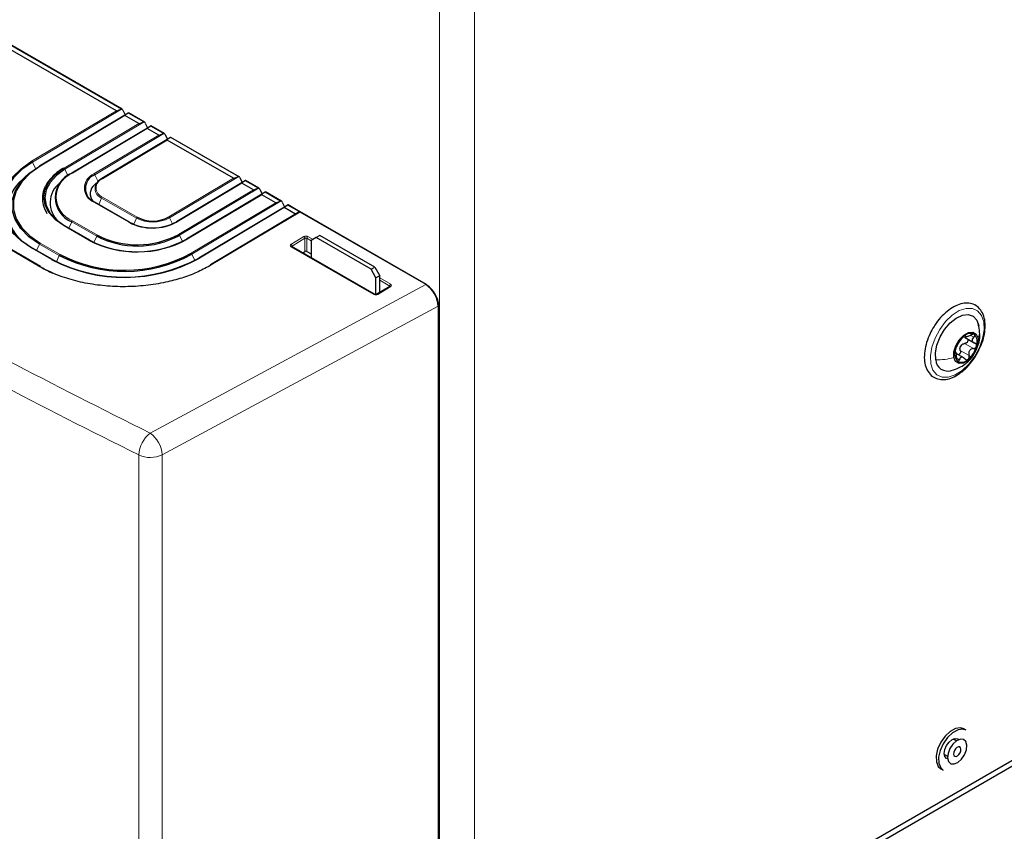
# Paper-space layout 'Blatt2' of a CAD drawing. Header units: millimetres. Extents: x 5 to 418, y 2 to 292.
# Tile 63 of 87: x 152 to 180, y 179 to 202. Entities that reach past the tile are written whole.
import ezdxf

# ---------------------------------------------------------------- set-up
doc = ezdxf.new("R2010")
doc.units = ezdxf.units.MM

psp = doc.layouts.new('Blatt2')

# ---------------------------------------------------------------- linework, layer by layer
at = {"color": 7, "linetype": 'Continuous', "lineweight": 18}
for p, q in [((163.973, 171.935), (163.973, 219.294)), ((164.963, 171.935), (164.963, 219.294)), ((154.936, 199.239), (150.823, 201.614)), ((152.398, 197.755), (154.802, 199.191)), ((154.951, 199.24), (152.421, 197.729)), ((155.042, 199.052), (152.639, 197.616)), ((155.573, 198.872), (155.137, 199.123)), ((153.318, 197.557), (155.438, 198.824)), ((155.587, 198.873), (153.34, 197.531)), ((156.138, 198.545), (155.774, 198.756)), ((155.679, 198.685), (153.558, 197.418)), ((154.166, 197.399), (156.004, 198.497)), ((156.153, 198.546), (154.189, 197.373)), ((158.26, 197.32), (156.339, 198.429)), ((156.245, 198.358), (154.406, 197.26)), ((152.509, 197.548), (152.421, 197.729)), ((152.633, 194.761), (148.249, 197.292)), ((153.179, 197.465), (153.318, 197.557)), ((153.429, 197.348), (153.34, 197.531)), ((154.282, 197.182), (154.189, 197.373)), ((158.274, 197.322), (156.31, 196.148)), ((156.287, 196.174), (158.125, 197.273)), ((158.366, 197.134), (156.528, 196.036)), ((158.826, 196.994), (158.461, 197.204)), ((154.406, 196.737), (155.396, 196.165)), ((156.57, 195.679), (158.691, 196.946)), ((158.84, 196.995), (156.593, 195.653)), ((158.932, 196.807), (156.811, 195.54)), ((159.462, 196.627), (159.026, 196.878)), ((155.156, 196.022), (154.166, 196.593)), ((154.384, 196.711), (154.301, 196.53)), ((155.374, 196.139), (154.384, 196.711)), ((156.924, 195.143), (159.328, 196.579)), ((159.476, 196.628), (156.947, 195.117)), ((159.996, 196.318), (159.663, 196.511)), ((159.568, 196.44), (157.164, 195.004)), ((160.012, 196.313), (157.495, 194.81)), ((163.582, 194.252), (160.012, 196.313)), ((154.025, 195.512), (153.318, 195.92)), ((153.536, 196.038), (153.452, 195.857)), ((154.243, 195.629), (153.536, 196.038)), ((153.558, 196.064), (154.265, 195.656)), ((155.374, 196.139), (155.294, 195.966)), ((156.31, 196.148), (156.393, 195.978)), ((154.243, 195.629), (154.161, 195.452)), ((156.593, 195.653), (156.678, 195.479)), ((159.758, 195.396), (160.126, 195.616)), ((160.239, 195.617), (160.383, 195.534)), ((152.617, 195.405), (152.533, 195.225)), ((153.182, 195.079), (152.617, 195.405)), ((152.639, 195.432), (153.205, 195.105)), ((160.155, 195.567), (159.787, 195.348)), ((159.787, 195.348), (159.787, 195.327)), ((160.155, 195.192), (160.155, 195.567)), ((160.332, 195.499), (160.211, 195.568)), ((160.211, 195.568), (160.211, 195.192)), ((152.964, 194.962), (152.399, 195.288)), ((153.182, 195.079), (153.1, 194.9)), ((156.947, 195.117), (157.032, 194.941)), ((162.106, 193.975), (159.758, 195.33)), ((155.762, 190.038), (163.582, 194.252)), ((162.276, 194.441), (162.587, 194.262)), ((162.559, 194.213), (162.276, 194.376)), ((162.587, 194.195), (162.219, 193.976)), ((162.559, 194.193), (162.559, 194.213)), ((163.935, 193.64), (156.102, 189.418)), ((163.935, 109.542), (163.935, 193.64)), ((163.948, 193.629), (163.948, 193.629)), ((163.948, 169.581), (163.948, 193.629)), ((178.876, 192.578), (179.124, 192.435)), ((178.888, 192.804), (178.901, 192.796)), ((179.05, 192.81), (179.135, 192.761)), ((178.753, 192.386), (179.001, 192.243)), ((178.646, 192.166), (178.726, 192.12)), ((155.442, 157.624), (155.442, 189.414)), ((156.102, 189.418), (156.102, 157.629))]:
    psp.add_line(p, q, dxfattribs=at)
at = {"color": 7, "linetype": 'Continuous', "lineweight": 25}
for p, q in [((154.962, 199.236), (150.821, 201.627)), ((154.802, 199.191), (150.828, 201.485)), ((155.14, 199.125), (152.619, 197.618)), ((154.985, 199.209), (155.05, 199.071)), ((155.438, 198.824), (155.042, 199.052)), ((155.598, 198.869), (155.149, 199.128)), ((155.777, 198.757), (153.538, 197.42)), ((155.622, 198.842), (155.687, 198.704)), ((156.164, 198.542), (155.785, 198.761)), ((156.342, 198.431), (154.386, 197.262)), ((156.004, 198.497), (155.679, 198.685)), ((156.187, 198.515), (156.253, 198.377)), ((158.285, 197.318), (156.351, 198.434)), ((158.125, 197.273), (156.245, 198.358)), ((152.653, 194.763), (148.269, 197.294)), ((152.253, 197.347), (152.139, 197.24)), ((158.309, 197.291), (158.374, 197.153)), ((153.309, 197.249), (153.194, 197.143)), ((154.294, 197.193), (154.179, 197.087)), ((158.464, 197.206), (156.508, 196.038)), ((158.691, 196.946), (158.366, 197.134)), ((158.851, 196.991), (158.472, 197.21)), ((159.029, 196.88), (156.791, 195.542)), ((158.874, 196.964), (158.94, 196.826)), ((159.328, 196.579), (158.932, 196.807)), ((159.487, 196.624), (159.038, 196.883)), ((155.177, 196.024), (154.187, 196.596)), ((159.666, 196.512), (157.144, 195.006)), ((159.511, 196.597), (159.576, 196.459)), ((160.006, 196.324), (159.675, 196.516)), ((160.012, 196.327), (157.475, 194.812)), ((159.889, 196.254), (159.568, 196.44)), ((163.602, 194.255), (160.012, 196.327)), ((154.045, 195.514), (153.338, 195.923)), ((160.579, 195.647), (160.473, 195.586)), ((162.135, 194.749), (160.579, 195.647)), ((160.473, 195.586), (160.332, 195.504)), ((160.332, 195.504), (160.332, 195.013)), ((162.029, 194.688), (160.473, 195.586)), ((152.985, 194.964), (152.419, 195.29)), ((162.126, 193.977), (159.779, 195.332)), ((160.09, 195.153), (160.155, 195.192)), ((160.211, 195.192), (160.332, 195.123)), ((162.029, 194.688), (162.135, 194.749)), ((162.17, 194.443), (162.029, 194.688)), ((162.135, 194.749), (162.276, 194.504)), ((162.276, 194.504), (162.17, 194.443)), ((162.276, 194.024), (162.276, 194.504)), ((162.17, 193.97), (162.17, 194.443)), ((163.613, 194.242), (163.61, 194.244)), ((162.567, 194.197), (162.199, 193.978)), ((163.948, 109.559), (163.948, 193.657)), ((163.958, 169.597), (163.958, 193.645)), ((179.293, 193.019), (179.25, 193.188)), ((178.873, 192.758), (179.147, 192.6)), ((178.876, 192.799), (178.925, 192.771)), ((178.857, 192.171), (178.639, 192.296)), ((164.963, 171.935), (188.213, 185.356)), ((164.963, 171.771), (188.213, 185.193)), ((178.923, 181.595), (178.852, 181.636)), ((178.643, 181.291), (178.551, 181.345)), ((178.301, 180.912), (178.393, 180.858)), ((178.199, 180.505), (178.27, 180.464))]:
    psp.add_line(p, q, dxfattribs=at)
at = {"color": 7, "linetype": 'Continuous', "lineweight": 25, "flags": 128}
for points in [[(152.399, 195.288), (152.096, 195.493), (151.852, 195.724), (151.674, 195.975), (151.565, 196.24), (151.529, 196.513), (151.565, 196.786), (151.674, 197.053), (151.852, 197.308), (152.096, 197.544), (152.398, 197.755)], [(152.421, 197.729), (152.122, 197.52), (151.881, 197.287), (151.705, 197.035), (151.597, 196.771), (151.561, 196.5), (151.597, 196.231), (151.705, 195.969), (151.881, 195.72), (152.122, 195.492), (152.421, 195.289)], [(152.617, 195.405), (152.318, 195.611), (152.086, 195.845), (151.928, 196.099), (151.847, 196.367), (151.847, 196.639), (151.927, 196.909), (152.086, 197.166), (152.318, 197.405), (152.616, 197.616)], [(152.639, 197.616), (152.344, 197.407), (152.115, 197.172), (151.958, 196.917), (151.879, 196.651), (151.879, 196.382), (151.958, 196.117), (152.115, 195.866), (152.344, 195.635), (152.639, 195.432)], [(152.619, 197.618), (152.618, 197.618), (152.616, 197.616)], [(153.318, 195.92), (153.073, 196.093), (152.891, 196.291), (152.779, 196.507), (152.741, 196.733), (152.778, 196.959), (152.891, 197.177), (153.073, 197.379), (153.179, 197.465)], [(153.34, 197.531), (153.099, 197.356), (152.92, 197.157), (152.81, 196.943), (152.773, 196.72), (152.81, 196.498), (152.92, 196.286), (153.1, 196.091), (153.341, 195.921)], [(153.538, 197.42), (153.538, 197.42), (153.535, 197.418)], [(154.386, 197.262), (154.386, 197.262), (154.384, 197.26)], [(155.179, 196.022), (155.177, 196.024), (155.177, 196.024)], [(156.505, 196.036), (156.507, 196.037), (156.508, 196.038)], [(154.048, 195.513), (154.045, 195.514), (154.045, 195.514)], [(156.788, 195.54), (156.79, 195.542), (156.791, 195.542)], [(152.987, 194.962), (152.985, 194.964), (152.985, 194.964)], [(157.142, 195.004), (157.144, 195.006), (157.144, 195.006)], [(157.495, 194.81), (157.489, 194.812), (157.484, 194.813), (157.48, 194.813), (157.475, 194.812), (157.472, 194.809), (157.469, 194.806), (157.468, 194.801), (157.467, 194.795)], [(178.055, 192.114), (178.048, 192.314), (178.09, 192.537), (178.18, 192.765), (178.308, 192.98), (178.466, 193.164), (178.64, 193.303), (178.816, 193.384), (178.981, 193.402), (179.119, 193.355), (179.221, 193.246), (179.278, 193.086)], [(178.57, 192.184), (178.572, 192.342), (178.625, 192.518), (178.723, 192.685), (178.85, 192.817), (178.986, 192.894), (179.112, 192.905), (179.207, 192.847), (179.258, 192.73)], [(179.258, 192.73), (179.257, 192.572), (179.203, 192.396), (179.106, 192.229), (178.979, 192.097), (178.843, 192.02), (178.717, 192.009), (178.621, 192.067), (178.57, 192.184)], [(178.852, 181.636), (178.76, 181.665), (178.618, 181.646), (178.466, 181.565), (178.32, 181.43)], [(178.32, 181.43), (178.197, 181.256), (178.11, 181.062), (178.067, 180.869), (178.074, 180.698), (178.13, 180.567), (178.199, 180.505)], [(178.391, 181.389), (178.268, 181.215), (178.18, 181.021), (178.138, 180.828), (178.145, 180.657), (178.201, 180.526), (178.27, 180.464)], [(178.396, 180.781), (178.366, 180.793), (178.316, 180.85), (178.299, 180.94), (178.316, 181.05), (178.366, 181.163), (178.439, 181.262), (178.526, 181.332), (178.612, 181.362), (178.686, 181.348), (178.711, 181.327)], [(178.923, 181.595), (178.83, 181.624), (178.689, 181.605), (178.537, 181.524), (178.391, 181.389)], [(178.545, 181.203), (178.46, 181.078), (178.407, 180.94), (178.393, 180.809), (178.421, 180.706), (178.486, 180.646), (178.579, 180.638), (178.685, 180.683), (178.789, 180.775), (178.874, 180.9), (178.927, 181.038), (178.941, 181.168), (178.913, 181.272), (178.848, 181.332), (178.755, 181.34), (178.648, 181.295), (178.545, 181.203)], [(178.62, 181.071), (178.587, 181.023), (178.566, 180.97), (178.561, 180.919), (178.572, 180.88), (178.597, 180.856), (178.633, 180.853), (178.674, 180.871), (178.714, 180.906), (178.747, 180.954), (178.767, 181.008), (178.773, 181.058), (178.762, 181.098), (178.737, 181.121), (178.701, 181.124), (178.66, 181.107), (178.62, 181.071)]]:
    psp.add_lwpolyline(points, dxfattribs=at)
at = {"color": 7, "linetype": 'Continuous', "lineweight": 18, "flags": 128}
psp.add_lwpolyline([(177.916, 192.004), (177.905, 192.227), (177.946, 192.476), (178.036, 192.734), (178.169, 192.982), (178.336, 193.204), (178.526, 193.385), (178.725, 193.513), (178.92, 193.578), (179.098, 193.577), (179.246, 193.509), (179.355, 193.379), (179.417, 193.196), (179.428, 192.973), (179.387, 192.724), (179.297, 192.466), (179.164, 192.218), (178.997, 191.996), (178.808, 191.815), (178.609, 191.687), (178.414, 191.622), (178.236, 191.623), (178.087, 191.691), (177.978, 191.821), (177.916, 192.004)], dxfattribs=at)
at = {"color": 7, "linetype": 'Continuous', "lineweight": 18}
for centre, radius, start, end in [((152.366, 197.703), 0.0612, 24.8531, 57.6847), ((152.627, 197.601), 0.0194, 53.0899, 115.69), ((153.826, 196.741), 0.728, 111.6306, 248.3843), ((153.285, 197.505), 0.0612, 24.8531, 57.6847), ((153.546, 197.402), 0.0194, 53.0899, 115.69), ((154.326, 196.996), 0.433, 111.6306, 248.3843), ((154.133, 197.347), 0.0612, 24.8531, 57.6847), ((154.489, 196.984), 0.293, 158.0269, 248.9921), ((154.51, 196.999), 0.281, 111.6306, 248.3843), ((154.395, 197.245), 0.0194, 53.0899, 115.69), ((154.44, 196.686), 0.0606, 123.0985, 156.3421), ((154.178, 196.576), 0.021, 66.8539, 125.7899), ((156.255, 196.123), 0.0612, 24.8531, 57.6847), ((153.33, 195.903), 0.021, 66.8539, 125.7899), ((153.591, 196.013), 0.0606, 123.0985, 156.3421), ((155.168, 196.005), 0.021, 66.8539, 125.7899), ((155.43, 196.115), 0.0606, 123.0985, 156.3421), ((155.833, 197.03), 1.002, 242.7373, 298.4124), ((156.516, 196.019), 0.0204, 54.9121, 113.8678), ((154.298, 195.605), 0.0606, 123.0985, 156.3421), ((156.537, 195.627), 0.0612, 24.8531, 57.6847), ((160.093, 195.563), 0.0624, 3.6388, 57.5208), ((160.273, 195.565), 0.0616, 123.2297, 177.3477), ((152.672, 195.381), 0.0606, 123.0985, 156.3421), ((154.037, 195.495), 0.021, 66.8539, 125.7899), ((156.799, 195.523), 0.0204, 54.9121, 113.8678), ((159.725, 195.344), 0.0624, 3.6388, 57.5208), ((159.771, 195.314), 0.02, 65.3239, 127.3198), ((152.411, 195.271), 0.021, 66.8539, 125.7899), ((153.238, 195.054), 0.0606, 123.0985, 156.3421), ((156.891, 195.091), 0.0612, 24.8531, 57.6847), ((152.977, 194.945), 0.021, 66.8539, 125.7899), ((157.152, 194.987), 0.0204, 54.9121, 113.8678), ((152.645, 194.745), 0.0196, 64.6232, 128.0206), ((162.621, 194.21), 0.0616, 123.2297, 177.3477), ((163.594, 194.237), 0.0195, 64.3317, 128.3121), ((162.118, 193.959), 0.0195, 64.3931, 128.3057), ((162.208, 193.961), 0.019, 52.4237, 116.0014), ((162.575, 194.18), 0.019, 52.3813, 116.3986), ((163.928, 193.658), 0.02, 289.6179, 355.1002), ((156.266, 189.385), 0.825, 127.6978, 177.9427), ((155.284, 189.371), 0.82, 3.2924, 54.3581), ((155.767, 190.126), 0.783, 245.3961, 295.3359)]:
    psp.add_arc(centre, radius, start, end, dxfattribs=at)
at = {"color": 7, "linetype": 'Continuous', "lineweight": 25}
for centre, radius, start, end in [((153.809, 196.728), 0.742, 111.6306, 248.3843), ((154.343, 196.983), 0.419, 111.6306, 248.3843), ((152.848, 196.359), 1.131, 128.8411, 229.2454), ((153.651, 196.577), 0.727, 128.8774, 227.2123), ((154.379, 196.836), 0.32, 128.5032, 220.7912), ((154.581, 196.896), 0.414, 118.4294, 151.4664), ((155.833, 197.013), 0.954, 242.7373, 298.4124), ((155.829, 197.328), 1.469, 242.7373, 298.4124), ((155.829, 197.285), 1.42, 242.7373, 298.4124), ((155.396, 197.866), 2.517, 242.7373, 298.4124), ((155.396, 197.85), 2.468, 242.7373, 298.4124), ((155.391, 198.164), 2.983, 242.7373, 298.4124), ((155.392, 198.121), 2.935, 242.7373, 298.4124), ((155.029, 198.642), 4.013, 242.6037, 298.546), ((155.029, 198.627), 3.966, 242.6139, 298.5358), ((155.025, 198.923), 4.465, 242.5198, 298.6299), ((155.025, 198.881), 4.417, 242.5198, 298.6299), ((152.643, 194.747), 0.0189, 358.4986, 55.6499), ((163.605, 194.226), 0.018, 63.8017, 113.2556), ((163.591, 194.238), 0.0201, 354.3177, 54.3701), ((163.928, 193.655), 0.02, 5.5114, 65.8088), ((163.939, 193.646), 0.0192, 297.475, 355.2816), ((179.039, 192.616), 0.249, 62.0464, 137.4333), ((178.925, 192.626), 0.312, 338.0243, 42.3445), ((179.325, 192.219), 0.735, 129.6855, 165.2789), ((178.994, 192.369), 0.269, 140.8297, 154.1348), ((178.904, 192.289), 0.312, 158.0243, 222.3445), ((178.504, 192.695), 0.735, 309.6855, 345.2789), ((178.398, 192.14), 0.344, 184.2384, 287.4771), ((178.79, 192.298), 0.249, 242.0464, 317.4333)]:
    psp.add_arc(centre, radius, start, end, dxfattribs=at)
for centre, major_axis, ratio, start_param, end_param in [((155.207, 199.4), (0.406, 0.208), 0.060225, 3.180397, 3.951797), ((154.957, 199.193), (-0.0188, 0.0461), 0.657673, 4.79515, 5.889976), ((155.447, 199.262), (0.406, 0.208), 0.060225, 2.408997, 3.180397), ((155.114, 199.102), (0.0349, 0.026), 0.115563, 0.049922, 0.359268), ((155.843, 199.033), (0.406, 0.208), 0.060225, 3.180397, 3.951797), ((155.593, 198.826), (-0.0188, 0.0461), 0.657673, 4.79515, 5.889976), ((156.084, 198.894), (0.406, 0.208), 0.060225, 2.408997, 3.180397), ((155.751, 198.735), (0.0349, 0.026), 0.115563, 0.049922, 0.359268), ((156.409, 198.706), (0.406, 0.208), 0.060225, 3.180397, 3.951797), ((156.159, 198.499), (-0.0188, 0.0461), 0.657673, 4.79515, 5.889976), ((156.649, 198.568), (0.406, 0.208), 0.060225, 2.408997, 3.180397), ((156.316, 198.408), (0.0349, 0.026), 0.115563, 0.049922, 0.359268), ((158.53, 197.482), (0.406, 0.208), 0.060225, 3.180397, 3.951797), ((158.28, 197.275), (-0.0188, 0.0461), 0.657673, 4.79515, 5.889976), ((158.771, 197.343), (0.406, 0.208), 0.060225, 2.408997, 3.180397), ((158.438, 197.183), (0.0349, 0.026), 0.115563, 0.049922, 0.359268), ((159.096, 197.155), (0.406, 0.208), 0.060225, 3.180397, 3.951797), ((158.846, 196.948), (-0.0188, 0.0461), 0.657673, 4.79515, 5.889976), ((159.336, 197.017), (0.406, 0.208), 0.060225, 2.408997, 3.180397), ((159.003, 196.857), (0.0349, 0.026), 0.115563, 0.049922, 0.359268), ((159.732, 196.788), (0.406, 0.208), 0.060225, 3.180397, 3.951797), ((159.482, 196.581), (-0.0188, 0.0461), 0.657673, 4.79515, 5.889976), ((159.973, 196.649), (0.406, 0.208), 0.060225, 2.408997, 3.180397), ((159.64, 196.49), (0.0349, 0.026), 0.115563, 0.049922, 0.359268), ((160.012, 196.281), (-0.0003, 0.0464), 0.007557, 6.278747, 7.081517), ((160.183, 195.175), (0.04, 0.0006), 0.587275, 0.776363, 2.347159), ((163.582, 193.844), (-0.249, 0.434), 0.574603, 3.927892, 5.497775), ((163.61, 193.861), (-0.23, 0.398), 0.577908, 3.926308, 5.49619), ((163.621, 193.848), (-0.23, 0.398), 0.578965, 3.928442, 5.496499), ((163.592, 193.832), (-0.25, 0.433), 0.58354, 4.025245, 5.299276)]:
    psp.add_ellipse(centre, major_axis=major_axis, ratio=ratio, start_param=start_param, end_param=end_param, dxfattribs=at)
at = {"color": 7, "linetype": 'Continuous', "lineweight": 18}
for centre, major_axis, ratio, start_param, end_param in [((160.183, 195.583), (0.08, 0.0012), 0.587275, 0.776363, 2.347159), ((159.815, 195.364), (0.08, 0.0012), 0.587275, 2.347159, 3.917956), ((159.815, 195.331), (0.04, 0.0013), 0.597067, 2.337488, 3.118532), ((160.183, 195.551), (0.04, 0.0013), 0.597067, 0.766692, 2.337488), ((162.53, 194.228), (0.08, 0.0012), 0.587275, 5.488752, 7.059548), ((162.163, 194.008), (0.08, 0.0012), 0.587275, 3.917956, 5.488752), ((162.531, 194.196), (0.04, 0.0013), 0.597067, 6.260125, 7.049877), ((285.94, 280.145), (199.492, 3.069), 0.587275, 3.965307, 3.992445), ((285.946, 279.74), (199.992, 3.069), 0.58725, 3.965331, 3.992468)]:
    psp.add_ellipse(centre, major_axis=major_axis, ratio=ratio, start_param=start_param, end_param=end_param, dxfattribs=at)
at = {"color": 7, "linetype": 'Continuous', "lineweight": 25}
for points, knots in [([(154.936, 199.239), (154.94, 199.24), (154.944, 199.241), (154.949, 199.241), (154.951, 199.24)], [0, 0, 0, 0, 0.680247, 1, 1, 1, 1]), ([(155.146, 199.128), (155.144, 199.127), (155.142, 199.126), (155.139, 199.124), (155.137, 199.123)], [0, 0, 0, 0, 0.681465, 1, 1, 1, 1]), ([(155.573, 198.872), (155.576, 198.873), (155.581, 198.874), (155.586, 198.873), (155.587, 198.873)], [0, 0, 0, 0, 0.680247, 1, 1, 1, 1]), ([(155.782, 198.76), (155.781, 198.76), (155.779, 198.759), (155.775, 198.756), (155.774, 198.756)], [0, 0, 0, 0, 0.681465, 1, 1, 1, 1]), ([(156.138, 198.545), (156.142, 198.546), (156.146, 198.547), (156.151, 198.547), (156.153, 198.546)], [0, 0, 0, 0, 0.680247, 1, 1, 1, 1]), ([(156.348, 198.434), (156.347, 198.433), (156.344, 198.432), (156.341, 198.43), (156.339, 198.429)], [0, 0, 0, 0, 0.681465, 1, 1, 1, 1]), ([(153.297, 197.559), (153.254, 197.531), (153.129, 197.452), (152.957, 197.301), (152.806, 197.104), (152.716, 196.894), (152.692, 196.678), (152.726, 196.468), (152.798, 196.339), (152.833, 196.277)], [0, 0, 0, 0, 0.081948, 0.238043, 0.394221, 0.549719, 0.703876, 0.856885, 1, 1, 1, 1]), ([(158.26, 197.32), (158.263, 197.321), (158.268, 197.323), (158.273, 197.322), (158.274, 197.322)], [0, 0, 0, 0, 0.6802475, 1, 1, 1, 1]), ([(158.469, 197.209), (158.468, 197.208), (158.466, 197.207), (158.462, 197.205), (158.461, 197.204)], [0, 0, 0, 0, 0.681465, 1, 1, 1, 1]), ([(158.826, 196.994), (158.829, 196.995), (158.833, 196.996), (158.838, 196.996), (158.84, 196.995)], [0, 0, 0, 0, 0.680247, 1, 1, 1, 1]), ([(159.035, 196.883), (159.034, 196.882), (159.031, 196.881), (159.028, 196.879), (159.026, 196.878)], [0, 0, 0, 0, 0.681465, 1, 1, 1, 1]), ([(159.462, 196.627), (159.465, 196.627), (159.47, 196.629), (159.475, 196.628), (159.476, 196.628)], [0, 0, 0, 0, 0.680247, 1, 1, 1, 1]), ([(159.671, 196.515), (159.67, 196.514), (159.668, 196.513), (159.664, 196.511), (159.663, 196.511)], [0, 0, 0, 0, 0.681465, 1, 1, 1, 1]), ([(159.779, 195.332), (159.777, 195.333), (159.774, 195.335), (159.774, 195.335), (159.775, 195.335)], [0, 0, 0, 0, 0.625861, 1, 1, 1, 1]), ([(157.495, 194.81), (157.375, 194.744), (157.134, 194.611), (156.717, 194.452), (156.242, 194.319), (155.709, 194.227), (155.131, 194.185), (154.55, 194.202), (153.983, 194.275), (153.449, 194.404), (152.993, 194.568), (152.742, 194.702), (152.633, 194.761)], [0, 0, 0, 0, 0.0903644, 0.1816686, 0.2729728, 0.3803204, 0.4876678, 0.5950843, 0.7025016, 0.8098644, 0.9172271, 1, 1, 1, 1]), ([(152.661, 194.747), (152.661, 194.747), (152.765, 194.687), (152.879, 194.633), (152.993, 194.579)], [0, 0, 0, 0, 0.000027, 1, 1, 1, 1]), ([(162.199, 193.978), (162.196, 193.976), (162.191, 193.973), (162.177, 193.97), (162.162, 193.969), (162.146, 193.97), (162.134, 193.973), (162.129, 193.976), (162.126, 193.977)], [0, 0, 0, 0, 0.1625291, 0.3277014, 0.5073808, 0.6947997, 0.8608727, 1, 1, 1, 1]), ([(162.572, 194.201), (162.572, 194.201), (162.572, 194.202), (162.571, 194.2), (162.568, 194.198), (162.567, 194.197)], [0, 0, 0, 0, 0.004469, 0.624924, 1, 1, 1, 1]), ([(179.275, 192.386), (179.3, 192.434), (179.365, 192.563), (179.43, 192.783), (179.467, 193.029), (179.454, 193.257), (179.392, 193.455), (179.28, 193.608), (179.128, 193.703), (178.954, 193.736), (178.767, 193.712), (178.572, 193.632), (178.375, 193.5), (178.192, 193.319), (178.066, 193.167), (178.015, 193.074), (178.008, 193.061)], [0, 0, 0, 0, 0.046795, 0.126324, 0.206239, 0.286754, 0.367713, 0.447328, 0.523426, 0.597268, 0.671578, 0.748697, 0.827884, 0.907488, 0.986917, 1, 1, 1, 1]), ([(178.008, 193.061), (177.969, 192.996), (177.882, 192.852), (177.792, 192.612), (177.736, 192.362), (177.727, 192.124), (177.767, 191.911), (177.857, 191.736), (177.993, 191.614), (178.159, 191.553), (178.34, 191.552), (178.532, 191.607), (178.687, 191.692), (178.775, 191.759), (178.799, 191.777)], [0, 0, 0, 0, 0.075562, 0.166163, 0.257077, 0.34858, 0.440796, 0.532644, 0.621374, 0.706265, 0.79029, 0.876719, 0.966222, 1, 1, 1, 1]), ([(178.901, 192.796), (178.902, 192.79), (178.902, 192.781), (178.919, 192.778), (178.938, 192.78), (178.963, 192.786), (179.003, 192.798), (179.034, 192.813), (179.054, 192.823)], [0, 0, 0, 0, 0.249201, 0.374338, 0.498932, 0.624008, 0.74976, 1, 1, 1, 1]), ([(179.156, 192.836), (179.15, 192.839), (179.138, 192.845), (179.112, 192.844), (179.083, 192.836), (179.064, 192.827), (179.054, 192.823)], [0, 0, 0, 0, 0.249857, 0.499466, 0.749011, 1, 1, 1, 1]), ([(179.135, 192.761), (179.142, 192.767), (179.155, 192.781), (179.166, 192.802), (179.168, 192.823), (179.16, 192.831), (179.156, 192.836)], [0, 0, 0, 0, 0.249807, 0.500055, 0.750309, 1, 1, 1, 1]), ([(179.227, 192.473), (179.243, 192.503), (179.294, 192.599), (179.314, 192.79), (179.3, 192.941), (179.293, 193.019)], [0, 0, 0, 0, 0.180177, 0.576731, 1, 1, 1, 1]), ([(178.657, 192.507), (178.664, 192.519), (178.675, 192.538), (178.696, 192.573), (178.713, 192.601), (178.732, 192.63), (178.757, 192.665), (178.77, 192.686), (178.78, 192.7)], [0, 0, 0, 0, 0.249199, 0.374336, 0.49893, 0.624007, 0.749759, 1, 1, 1, 1]), ([(178.856, 192.784), (178.848, 192.778), (178.833, 192.765), (178.811, 192.742), (178.792, 192.719), (178.784, 192.706), (178.78, 192.7)], [0, 0, 0, 0, 0.249991, 0.499611, 0.749127, 1, 1, 1, 1]), ([(178.785, 192.539), (178.799, 192.549), (178.826, 192.57), (178.86, 192.576), (178.876, 192.578)], [0, 0, 0, 0, 0.498457, 1, 1, 1, 1]), ([(178.901, 192.796), (178.901, 192.799), (178.902, 192.805), (178.892, 192.806), (178.877, 192.8), (178.863, 192.79), (178.856, 192.784)], [0, 0, 0, 0, 0.249852, 0.499902, 0.750115, 1, 1, 1, 1]), ([(178.954, 192.712), (178.956, 192.71), (178.964, 192.701), (178.97, 192.68), (178.969, 192.652), (178.956, 192.623), (178.934, 192.6), (178.906, 192.584), (178.886, 192.58), (178.876, 192.578)], [0, 0, 0, 0, 0.051004, 0.20885, 0.366576, 0.524426, 0.683107, 0.841232, 1, 1, 1, 1]), ([(179.135, 192.761), (179.121, 192.746), (179.099, 192.724), (179.087, 192.691), (179.087, 192.666), (179.096, 192.642), (179.119, 192.614), (179.146, 192.602), (179.165, 192.594)], [0, 0, 0, 0, 0.249168, 0.374303, 0.498903, 0.623987, 0.749746, 1, 1, 1, 1]), ([(179.215, 192.509), (179.216, 192.518), (179.219, 192.538), (179.209, 192.563), (179.191, 192.583), (179.173, 192.59), (179.165, 192.594)], [0, 0, 0, 0, 0.250033, 0.499632, 0.749228, 1, 1, 1, 1]), ([(178.499, 191.811), (178.576, 191.836), (178.71, 191.878), (178.913, 192.01), (179.063, 192.13), (179.114, 192.241), (179.122, 192.259)], [0, 0, 0, 0, 0.304418, 0.537529, 0.922827, 1, 1, 1, 1]), ([(178.614, 192.406), (178.612, 192.396), (178.608, 192.378), (178.607, 192.359), (178.61, 192.348), (178.614, 192.348), (178.616, 192.348)], [0, 0, 0, 0, 0.250033, 0.499632, 0.749228, 1, 1, 1, 1]), ([(178.657, 192.507), (178.653, 192.501), (178.647, 192.49), (178.635, 192.465), (178.623, 192.435), (178.617, 192.416), (178.614, 192.406)], [0, 0, 0, 0, 0.249815, 0.499908, 0.75012, 1, 1, 1, 1]), ([(178.646, 192.182), (178.646, 192.204), (178.646, 192.238), (178.642, 192.281), (178.638, 192.309), (178.633, 192.33), (178.626, 192.349), (178.62, 192.348), (178.616, 192.348)], [0, 0, 0, 0, 0.249168, 0.374303, 0.498903, 0.623987, 0.749746, 1, 1, 1, 1]), ([(178.753, 192.386), (178.756, 192.375), (178.761, 192.355), (178.757, 192.323), (178.746, 192.294), (178.727, 192.272), (178.71, 192.261), (178.701, 192.261), (178.701, 192.261)], [0, 0, 0, 0, 0.199224, 0.39692, 0.595541, 0.793994, 0.992601, 1, 1, 1, 1]), ([(178.753, 192.386), (178.749, 192.402), (178.74, 192.435), (178.748, 192.47), (178.751, 192.487)], [0, 0, 0, 0, 0.501552, 1, 1, 1, 1]), ([(178.799, 191.777), (178.833, 191.806), (178.931, 191.887), (179.078, 192.056), (179.206, 192.237), (179.26, 192.352), (179.275, 192.386)], [0, 0, 0, 0, 0.179934, 0.520394, 0.860479, 1, 1, 1, 1]), ([(179.124, 192.435), (179.102, 192.431), (179.07, 192.425), (179.033, 192.399), (179.011, 192.373), (178.997, 192.342), (178.989, 192.297), (178.996, 192.265), (179.001, 192.243)], [0, 0, 0, 0, 0.249199, 0.374336, 0.49893, 0.624007, 0.749759, 1, 1, 1, 1]), ([(179.124, 192.435), (179.134, 192.437), (179.154, 192.441), (179.181, 192.457), (179.204, 192.48), (179.211, 192.499), (179.215, 192.509)], [0, 0, 0, 0, 0.2498147, 0.4999078, 0.7501201, 1, 1, 1, 1]), ([(178.646, 192.182), (178.645, 192.171), (178.645, 192.15), (178.65, 192.119), (178.659, 192.093), (178.668, 192.083), (178.673, 192.078)], [0, 0, 0, 0, 0.249807, 0.500055, 0.750309, 1, 1, 1, 1]), ([(178.673, 192.078), (178.678, 192.076), (178.688, 192.071), (178.704, 192.078), (178.718, 192.094), (178.723, 192.111), (178.726, 192.12)], [0, 0, 0, 0, 0.249857, 0.499466, 0.749011, 1, 1, 1, 1]), ([(178.879, 192.146), (178.865, 192.16), (178.844, 192.182), (178.811, 192.194), (178.787, 192.195), (178.766, 192.186), (178.742, 192.165), (178.733, 192.138), (178.726, 192.12)], [0, 0, 0, 0, 0.249201, 0.374338, 0.498932, 0.624008, 0.74976, 1, 1, 1, 1]), ([(178.879, 192.146), (178.886, 192.139), (178.899, 192.126), (178.923, 192.116), (178.95, 192.116), (178.965, 192.125), (178.973, 192.13)], [0, 0, 0, 0, 0.249852, 0.499902, 0.750115, 1, 1, 1, 1]), ([(178.973, 192.13), (178.98, 192.137), (178.994, 192.15), (179.005, 192.18), (179.008, 192.212), (179.003, 192.233), (179.001, 192.243)], [0, 0, 0, 0, 0.249991, 0.499611, 0.749127, 1, 1, 1, 1])]:
    psp.add_open_spline(points, degree=3, knots=knots, dxfattribs=at)
at = {"color": 7, "linetype": 'Continuous', "lineweight": 18}
psp.add_open_spline([(179.286, 193.019), (179.292, 192.983), (179.309, 192.888), (179.278, 192.791), (179.258, 192.73)], degree=3, knots=[0, 0, 0, 0, 0.381938, 1, 1, 1, 1], dxfattribs=at)
psp.add_open_spline([(178.055, 192.114), (178.142, 192.116), (178.315, 192.119), (178.485, 192.162), (178.57, 192.184)], degree=3, dxfattribs=at)

doc.saveas('drawing.dxf')
